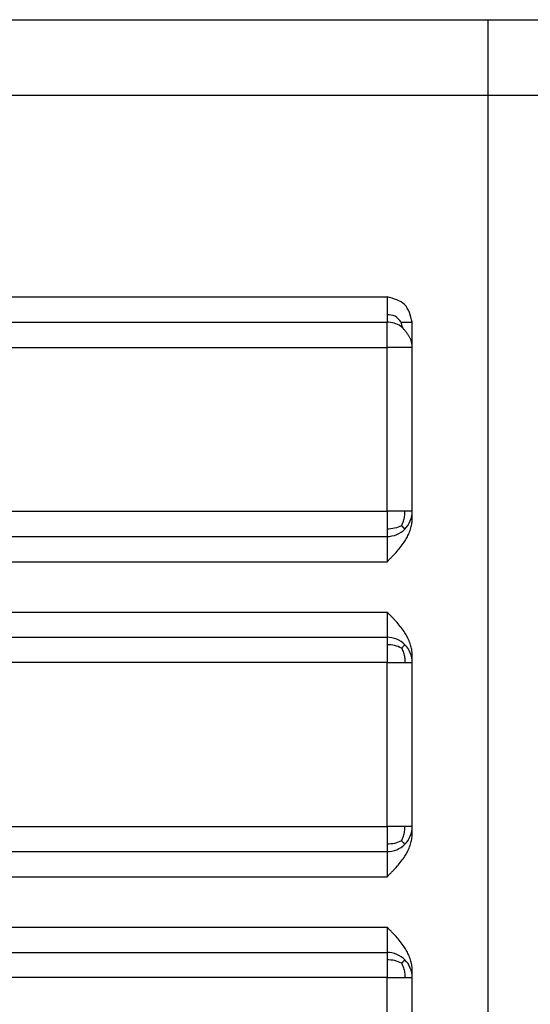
# Model space of a CAD drawing. Header units: inches. Extents: x -280 to 281, y -205 to 205.
# Tile 33 of 38: x 76 to 86, y 9 to 28. Entities that reach past the tile are written whole.
import ezdxf

# ---------------------------------------------------------------- set-up
doc = ezdxf.new("R2010")
doc.units = ezdxf.units.IN

# ---------------------------------------------------------------- blocks, each defined once
blk = doc.blocks.new('5222013340_00_G23_G27_BF_B14R_Motor_Bgr_63_EEXDe_1_1__1', base_point=(-96.5, -49.251))
at = {"color": 7, "linetype": 'Continuous'}
for p, q in [((151, 56.249), (170, 56.249)), ((170, 56.249), (183, 56.249)), ((131.5, 44.249), (166, 44.249)), ((167, 43.249), (167, 44.249)), ((167, 36.749), (167, 43.249)), ((167, 36.481), (167, 36.749)), ((131.5, 35.749), (166, 35.749)), ((131.5, 31.749), (166, 31.749)), ((167, 30.749), (167, 31.017)), ((167, 24.249), (167, 30.749)), ((167, 23.981), (167, 24.249)), ((131.5, 23.249), (166, 23.249)), ((131.5, 19.249), (166, 19.249)), ((167, 18.249), (167, 18.517)), ((167, 11.749), (167, 18.249))]:
    blk.add_line(p, q, dxfattribs=at)
at = {"color": 8, "linetype": 'Continuous'}
for p, q in [((170, 56.249), (170, 53.249)), ((151, 53.249), (170, 53.249)), ((170, 53.249), (183, 53.249)), ((170, 53.249), (170, -22.751)), ((131.5, 45.249), (166, 45.249)), ((166, 43.249), (166, 44.249)), ((131.5, 43.249), (166, 43.249)), ((166, 36.749), (166, 43.249)), ((167, 43.249), (166, 43.249)), ((166, 24.249), (166, 30.749)), ((166, 11.749), (166, 18.249))]:
    blk.add_line(p, q, dxfattribs=at)
at = {"color": 7, "linetype": 'Continuous'}
for centre, start, end in [((166, 43.249), 57.4758, 90), ((166, 36.749), 315, 360), ((166, 36.749), 270, 315), ((166, 30.749), 45, 90), ((166, 30.749), 0, 45), ((166, 24.249), 315, 360), ((166, 24.249), 270, 315), ((166, 18.249), 45, 90), ((166, 18.249), 0, 45)]:
    blk.add_arc(centre, 1, start, end, dxfattribs=at)
at = {"color": 8, "linetype": 'Continuous'}
for points, knots in [([(166, 45.249), (166, 45.226), (166, 45.18), (166, 45.103), (166, 44.998), (166, 44.875), (166, 44.752), (166, 44.644), (166, 44.577), (166, 44.542)], [0, 0, 0, 0, 0.069749, 0.1374461, 0.2320911, 0.3826835, 0.5068363, 0.6026752, 0.7071068, 0.7071068, 0.7071068, 0.7071068]), ([(166, 44.542), (166, 44.505), (166, 44.433), (166, 44.348), (166, 44.287), (166, 44.262), (166, 44.249)], [0, 0, 0, 0, 0.1112849, 0.2167728, 0.254833, 0.2928932, 0.2928932, 0.2928932, 0.2928932]), ([(166.558, 44.249), (166.486, 44.343), (166.346, 44.528), (166.114, 44.538), (166, 44.542)], [0, 0, 0, 0, 0.3365166, 0.6607595, 0.6607595, 0.6607595, 0.6607595]), ([(166.558, 44.249), (166.564, 44.198), (166.573, 44.11), (166.619, 44.034), (166.637, 44.002)], [0, 0, 0, 0, 0.1530578, 0.2618082, 0.2618082, 0.2618082, 0.2618082]), ([(166.558, 44.249), (166.592, 44.249), (166.66, 44.249), (166.768, 44.249), (166.881, 44.249), (166.96, 44.249), (167, 44.249)], [0, 0, 0, 0, 0.1020502, 0.2041004, 0.3229473, 0.4417942, 0.4417942, 0.4417942, 0.4417942]), ([(131.5, 36.749), (131.523, 36.749), (131.571, 36.749), (137.344, 36.749), (148.821, 36.749), (160.274, 36.749), (166, 36.749)], [0, 0, 0, 0, 0.070953, 0.141853, 17.321142, 34.500431, 34.500431, 34.500431, 34.500431]), ([(166, 36.749), (166, 36.686), (166, 36.563), (166, 36.38), (166, 36.207), (166, 36.094), (166, 36.042)], [0, 0, 0, 0, 0.1891185, 0.3680946, 0.5497928, 0.7071067, 0.7071067, 0.7071067, 0.7071067]), ([(166.707, 36.749), (166.657, 36.749), (166.548, 36.749), (166.378, 36.749), (166.193, 36.749), (166.065, 36.749), (166, 36.749)], [0, 0, 0, 0, 0.1515365, 0.3244233, 0.5120164, 0.7071068, 0.7071068, 0.7071068, 0.7071068]), ([(166.577, 36.177), (166.591, 36.208), (166.619, 36.268), (166.653, 36.361), (166.679, 36.454), (166.696, 36.547), (166.706, 36.645), (166.707, 36.713), (166.707, 36.749)], [0, 0, 0, 0, 0.1007964, 0.2003149, 0.2958553, 0.3887386, 0.4843943, 0.5921619, 0.5921619, 0.5921619, 0.5921619]), ([(167, 36.749), (166.987, 36.749), (166.962, 36.749), (166.906, 36.749), (166.821, 36.749), (166.749, 36.749), (166.707, 36.749)], [0, 0, 0, 0, 0.0380602, 0.0761205, 0.1685304, 0.2928932, 0.2928932, 0.2928932, 0.2928932]), ([(166.577, 36.177), (166.487, 36.137), (166.303, 36.055), (166.102, 36.046), (166, 36.042)], [0, 0, 0, 0, 0.2927896, 0.5973845, 0.5973845, 0.5973845, 0.5973845]), ([(166, 36.042), (166, 35.999), (166, 35.925), (166, 35.839), (166, 35.788), (166, 35.765), (166, 35.754), (166, 35.749)], [0, 0, 0, 0, 0.128881, 0.2226816, 0.2588554, 0.2797053, 0.2928933, 0.2928933, 0.2928933, 0.2928933]), ([(166.577, 36.177), (166.582, 36.172), (166.591, 36.163), (166.604, 36.149), (166.617, 36.136), (166.629, 36.124), (166.64, 36.112), (166.65, 36.101), (166.66, 36.092), (166.668, 36.083), (166.676, 36.075), (166.683, 36.068), (166.689, 36.062), (166.694, 36.056), (166.698, 36.052), (166.702, 36.048), (166.704, 36.046), (166.706, 36.044), (166.707, 36.043), (166.707, 36.042), (166.707, 36.042)], [0, 0, 0, 0, 0.0202023, 0.0394842, 0.0577639, 0.0749697, 0.0910403, 0.1059249, 0.1195832, 0.1319849, 0.1431106, 0.1529508, 0.1615067, 0.1687898, 0.174822, 0.1796356, 0.1832738, 0.1857908, 0.1872553, 0.1877795, 0.1877795, 0.1877795, 0.1877795]), ([(166, 35.749), (166, 35.736), (166, 35.711), (166, 35.67), (166, 35.625), (166, 35.574), (166, 35.517), (166, 35.452), (166, 35.378), (166, 35.298), (166, 35.215), (166, 35.151), (166, 35.103), (166, 35.07), (166, 35.034), (166, 34.996), (166, 34.957), (166, 34.919), (166, 34.882), (166, 34.847), (166, 34.816), (166, 34.79), (166, 34.77), (166, 34.757), (166, 34.751), (166, 34.749)], [0, 0, 0, 0, 0.0381945, 0.076389, 0.122259, 0.1729566, 0.2294648, 0.2927665, 0.3688187, 0.4505216, 0.5342399, 0.616338, 0.6450981, 0.6781808, 0.7144413, 0.7527351, 0.7919174, 0.8308435, 0.8683688, 0.9033485, 0.934638, 0.9610926, 0.9815676, 0.9949183, 1, 1, 1, 1]), ([(131.5, 34.749), (131.524, 34.749), (131.571, 34.749), (137.344, 34.749), (148.821, 34.749), (160.274, 34.749), (166, 34.749)], [0, 0, 0, 0, 0.070572, 0.141174, 17.320464, 34.499753, 34.499753, 34.499753, 34.499753]), ([(131.5, 32.749), (131.524, 32.749), (131.571, 32.749), (137.344, 32.749), (148.821, 32.749), (160.274, 32.749), (166, 32.749)], [0, 0, 0, 0, 0.070479, 0.14101, 17.3203, 34.499589, 34.499589, 34.499589, 34.499589]), ([(166, 32.749), (166, 32.684), (166, 32.556), (166, 32.371), (166, 32.201), (166, 32.052), (166, 31.929), (166, 31.844), (166, 31.787), (166, 31.762), (166, 31.749)], [0, 0, 0, 0, 0.195516, 0.383486, 0.554025, 0.707119, 0.830967, 0.92356, 0.96178, 1, 1, 1, 1]), ([(166, 31.749), (166, 31.737), (166, 31.714), (166, 31.659), (166, 31.573), (166, 31.499), (166, 31.456)], [0, 0, 0, 0, 0.0351058, 0.0702117, 0.1639759, 0.2928933, 0.2928933, 0.2928933, 0.2928933]), ([(166, 31.456), (166, 31.404), (166, 31.291), (166, 31.116), (166, 30.933), (166, 30.81), (166, 30.749)], [0, 0, 0, 0, 0.1573416, 0.3390121, 0.5229699, 0.7071066, 0.7071066, 0.7071066, 0.7071066]), ([(166.577, 31.321), (166.487, 31.361), (166.303, 31.443), (166.102, 31.452), (166, 31.456)], [0, 0, 0, 0, 0.2927896, 0.5973846, 0.5973846, 0.5973846, 0.5973846]), ([(166.577, 31.321), (166.585, 31.329), (166.599, 31.344), (166.62, 31.365), (166.638, 31.385), (166.655, 31.402), (166.669, 31.417), (166.681, 31.429), (166.691, 31.439), (166.698, 31.446), (166.703, 31.451), (166.706, 31.454), (166.707, 31.456), (166.707, 31.456)], [0, 0, 0, 0, 0.0325845, 0.0625656, 0.0896276, 0.113529, 0.134103, 0.1512572, 0.1649738, 0.1753093, 0.1823951, 0.1864403, 0.1877627, 0.1877627, 0.1877627, 0.1877627]), ([(166.577, 31.321), (166.591, 31.29), (166.619, 31.23), (166.653, 31.137), (166.679, 31.044), (166.696, 30.951), (166.706, 30.853), (166.707, 30.785), (166.707, 30.749)], [0, 0, 0, 0, 0.1007964, 0.2003149, 0.2958554, 0.3887386, 0.4843943, 0.5921619, 0.5921619, 0.5921619, 0.5921619]), ([(166, 30.749), (160.274, 30.749), (148.821, 30.749), (137.344, 30.749), (131.571, 30.749), (131.524, 30.749), (131.5, 30.749)], [0, 0, 0, 0, 17.179289, 34.358579, 34.429322, 34.500075, 34.500075, 34.500075, 34.500075]), ([(166, 30.749), (166.065, 30.749), (166.193, 30.749), (166.378, 30.749), (166.548, 30.749), (166.657, 30.749), (166.707, 30.749)], [0, 0, 0, 0, 0.1950903, 0.3826835, 0.5555702, 0.7071068, 0.7071068, 0.7071068, 0.7071068]), ([(166.707, 30.749), (166.712, 30.749), (166.727, 30.749), (166.758, 30.749), (166.803, 30.749), (166.86, 30.749), (166.914, 30.749), (166.962, 30.749), (166.987, 30.749), (167, 30.749)], [0, 0, 0, 0, 0.0139678, 0.0455589, 0.0918434, 0.1498914, 0.2167728, 0.254833, 0.2928932, 0.2928932, 0.2928932, 0.2928932]), ([(131.5, 24.249), (131.523, 24.249), (131.571, 24.249), (137.344, 24.249), (148.821, 24.249), (160.274, 24.249), (166, 24.249)], [0, 0, 0, 0, 0.070953, 0.141853, 17.321142, 34.500431, 34.500431, 34.500431, 34.500431]), ([(166, 24.249), (166, 24.186), (166, 24.063), (166, 23.88), (166, 23.707), (166, 23.594), (166, 23.542)], [0, 0, 0, 0, 0.1890051, 0.3680946, 0.54979, 0.7071067, 0.7071067, 0.7071067, 0.7071067]), ([(166.707, 24.249), (166.657, 24.249), (166.548, 24.249), (166.378, 24.249), (166.193, 24.249), (166.065, 24.249), (166, 24.249)], [0, 0, 0, 0, 0.1515365, 0.3244233, 0.5120164, 0.7071068, 0.7071068, 0.7071068, 0.7071068]), ([(166.577, 23.677), (166.591, 23.708), (166.619, 23.768), (166.653, 23.861), (166.679, 23.954), (166.696, 24.047), (166.706, 24.145), (166.707, 24.213), (166.707, 24.249)], [0, 0, 0, 0, 0.1007964, 0.2003149, 0.2958553, 0.3887386, 0.4843943, 0.5921619, 0.5921619, 0.5921619, 0.5921619]), ([(167, 24.249), (166.987, 24.249), (166.962, 24.249), (166.906, 24.249), (166.821, 24.249), (166.749, 24.249), (166.707, 24.249)], [0, 0, 0, 0, 0.0380602, 0.0761205, 0.1685304, 0.2928932, 0.2928932, 0.2928932, 0.2928932]), ([(166.577, 23.677), (166.487, 23.637), (166.303, 23.555), (166.102, 23.546), (166, 23.542)], [0, 0, 0, 0, 0.2927896, 0.5973845, 0.5973845, 0.5973845, 0.5973845]), ([(166, 23.542), (166, 23.499), (166, 23.425), (166, 23.339), (166, 23.288), (166, 23.265), (166, 23.254), (166, 23.249)], [0, 0, 0, 0, 0.1288814, 0.2226816, 0.2588554, 0.2797053, 0.2928933, 0.2928933, 0.2928933, 0.2928933]), ([(166.577, 23.677), (166.582, 23.672), (166.591, 23.663), (166.604, 23.649), (166.617, 23.636), (166.629, 23.624), (166.64, 23.612), (166.65, 23.601), (166.66, 23.592), (166.668, 23.583), (166.676, 23.575), (166.683, 23.568), (166.689, 23.562), (166.694, 23.556), (166.698, 23.552), (166.702, 23.548), (166.704, 23.546), (166.706, 23.544), (166.707, 23.543), (166.707, 23.542), (166.707, 23.542)], [0, 0, 0, 0, 0.0202023, 0.0394842, 0.0577639, 0.0749697, 0.0910403, 0.1059249, 0.1195832, 0.1319849, 0.1431106, 0.1529508, 0.1615067, 0.1687898, 0.174822, 0.1796356, 0.1832738, 0.1857908, 0.1872553, 0.1877795, 0.1877795, 0.1877795, 0.1877795]), ([(166, 23.249), (166, 23.236), (166, 23.211), (166, 23.181), (166, 23.158), (166, 23.143), (166, 23.127), (166, 23.109), (166, 23.091), (166, 23.071), (166, 23.05), (166, 23.028), (166, 23.005), (166, 22.981), (166, 22.957), (166, 22.933), (166, 22.909), (166, 22.885), (166, 22.861), (166, 22.835), (166, 22.809), (166, 22.783), (166, 22.755), (166, 22.726), (166, 22.696), (166, 22.665), (166, 22.64), (166, 22.621), (166, 22.608), (166, 22.595), (166, 22.581), (166, 22.567), (166, 22.553), (166, 22.538), (166, 22.523), (166, 22.507), (166, 22.492), (166, 22.477), (166, 22.461), (166, 22.446), (166, 22.43), (166, 22.415), (166, 22.401), (166, 22.386), (166, 22.372), (166, 22.358), (166, 22.345), (166, 22.332), (166, 22.321), (166, 22.309), (166, 22.299), (166, 22.289), (166, 22.28), (166, 22.273), (166, 22.266), (166, 22.26), (166, 22.256), (166, 22.252), (166, 22.25), (166, 22.249), (166, 22.249)], [0, 0, 0, 0, 0.0381945, 0.076389, 0.0902706, 0.1054058, 0.1217628, 0.1393095, 0.1580141, 0.1778445, 0.1987689, 0.2207552, 0.2437716, 0.267786, 0.2927665, 0.316027, 0.3396325, 0.3636815, 0.3882726, 0.4135042, 0.4394749, 0.4662832, 0.4940277, 0.5228069, 0.5527194, 0.5838635, 0.616338, 0.6283054, 0.6409114, 0.6540922, 0.6677839, 0.6819226, 0.6964445, 0.7112857, 0.7263823, 0.7416705, 0.7570863, 0.772566, 0.7880457, 0.8034615, 0.8187494, 0.8338458, 0.8486866, 0.8632081, 0.8773463, 0.8910374, 0.9042175, 0.9168227, 0.9287893, 0.9400533, 0.9505508, 0.960218, 0.968991, 0.9768059, 0.983599, 0.9893062, 0.9938638, 0.9972079, 0.9992746, 1, 1, 1, 1]), ([(131.5, 22.249), (131.524, 22.249), (131.571, 22.249), (137.344, 22.249), (148.821, 22.249), (160.274, 22.249), (166, 22.249)], [0, 0, 0, 0, 0.070572, 0.141174, 17.320464, 34.499753, 34.499753, 34.499753, 34.499753]), ([(131.5, 20.249), (131.524, 20.249), (131.571, 20.249), (137.344, 20.249), (148.821, 20.249), (160.274, 20.249), (166, 20.249)], [0, 0, 0, 0, 0.070479, 0.14101, 17.3203, 34.499589, 34.499589, 34.499589, 34.499589]), ([(166, 20.249), (166, 20.184), (166, 20.056), (166, 19.871), (166, 19.7), (166, 19.551), (166, 19.428), (166, 19.344), (166, 19.287), (166, 19.262), (166, 19.249)], [0, 0, 0, 0, 0.195516, 0.383486, 0.555261, 0.707119, 0.831484, 0.92356, 0.96178, 1, 1, 1, 1]), ([(166, 19.249), (166, 19.237), (166, 19.214), (166, 19.159), (166, 19.073), (166, 18.999), (166, 18.956)], [0, 0, 0, 0, 0.0351058, 0.0702117, 0.1639749, 0.2928933, 0.2928933, 0.2928933, 0.2928933]), ([(166, 18.956), (166, 18.904), (166, 18.791), (166, 18.616), (166, 18.433), (166, 18.31), (166, 18.249)], [0, 0, 0, 0, 0.1573483, 0.3390121, 0.5231046, 0.7071067, 0.7071067, 0.7071067, 0.7071067]), ([(166.577, 18.821), (166.487, 18.861), (166.303, 18.943), (166.102, 18.952), (166, 18.956)], [0, 0, 0, 0, 0.2927896, 0.5973846, 0.5973846, 0.5973846, 0.5973846]), ([(166.577, 18.821), (166.585, 18.829), (166.599, 18.844), (166.62, 18.865), (166.638, 18.885), (166.655, 18.902), (166.669, 18.917), (166.681, 18.929), (166.691, 18.939), (166.698, 18.946), (166.703, 18.951), (166.706, 18.954), (166.707, 18.956), (166.707, 18.956)], [0, 0, 0, 0, 0.0325845, 0.0625656, 0.0896276, 0.113529, 0.134103, 0.1512572, 0.1649738, 0.1753093, 0.1823951, 0.1864403, 0.1877627, 0.1877627, 0.1877627, 0.1877627]), ([(166.577, 18.821), (166.591, 18.79), (166.619, 18.73), (166.653, 18.637), (166.679, 18.544), (166.696, 18.451), (166.706, 18.353), (166.707, 18.285), (166.707, 18.249)], [0, 0, 0, 0, 0.1007964, 0.2003149, 0.2958554, 0.3887386, 0.4843943, 0.5921619, 0.5921619, 0.5921619, 0.5921619]), ([(166, 18.249), (160.274, 18.249), (148.821, 18.249), (137.344, 18.249), (131.571, 18.249), (131.524, 18.249), (131.5, 18.249)], [0, 0, 0, 0, 17.179289, 34.358579, 34.429322, 34.500075, 34.500075, 34.500075, 34.500075]), ([(166, 18.249), (166.065, 18.249), (166.193, 18.249), (166.378, 18.249), (166.531, 18.249), (166.639, 18.249), (166.69, 18.249), (166.707, 18.249)], [0, 0, 0, 0, 0.1950903, 0.3826835, 0.5552127, 0.6551062, 0.7071068, 0.7071068, 0.7071068, 0.7071068]), ([(166.707, 18.249), (166.745, 18.249), (166.817, 18.249), (166.902, 18.249), (166.962, 18.249), (166.987, 18.249), (167, 18.249)], [0, 0, 0, 0, 0.1139436, 0.2167728, 0.254833, 0.2928932, 0.2928932, 0.2928932, 0.2928932])]:
    blk.add_open_spline(points, degree=3, knots=knots, dxfattribs=at)
at = {"color": 7, "linetype": 'Continuous'}
blk.add_open_spline([(167, 44.249), (166.932, 44.514), (166.795, 45.044), (166.265, 45.181), (166, 45.249)], degree=3, dxfattribs=at)
for points, knots in [([(166.637, 44.002), (166.633, 44.007), (166.625, 44.017), (166.614, 44.029), (166.604, 44.04), (166.595, 44.049), (166.586, 44.058), (166.573, 44.068), (166.557, 44.08), (166.544, 44.088), (166.538, 44.092)], [0, 0, 0, 0, 0.0194586, 0.0374026, 0.0506281, 0.0621485, 0.076015, 0.0898314, 0.1105959, 0.1350554, 0.1350554, 0.1350554, 0.1350554]), ([(167, 43.249), (167, 43.25), (167, 43.251), (167, 43.258), (167, 43.27), (166.999, 43.286), (166.998, 43.308), (166.996, 43.335), (166.992, 43.366), (166.988, 43.395), (166.981, 43.433), (166.969, 43.478), (166.952, 43.532), (166.931, 43.583), (166.908, 43.632), (166.882, 43.68), (166.852, 43.728), (166.818, 43.777), (166.782, 43.826), (166.745, 43.873), (166.708, 43.918), (166.673, 43.961), (166.649, 43.989), (166.637, 44.002)], [0, 0, 0, 0, 0.0014742, 0.0029484, 0.0211929, 0.0378504, 0.0528161, 0.0865831, 0.1181576, 0.1475355, 0.1746978, 0.2324552, 0.2884373, 0.3431076, 0.3971689, 0.4516944, 0.5070505, 0.5677657, 0.6287051, 0.6897825, 0.7470929, 0.8030057, 0.857013, 0.857013, 0.857013, 0.857013]), ([(166, 34.749), (166.018, 34.767), (166.048, 34.797), (166.093, 34.843), (166.136, 34.885), (166.181, 34.931), (166.226, 34.978), (166.269, 35.023), (166.313, 35.07), (166.4, 35.165), (166.527, 35.313), (166.65, 35.478), (166.733, 35.608), (166.783, 35.696), (166.831, 35.788), (166.891, 35.919), (166.948, 36.086), (166.983, 36.252), (166.998, 36.381), (166.999, 36.447), (167, 36.481)], [0, 0, 0, 0, 0.076107, 0.128248, 0.1921, 0.256912, 0.321518, 0.385789, 0.444379, 0.514683, 0.773058, 1.028114, 1.131469, 1.235036, 1.33231, 1.442367, 1.668163, 1.858165, 1.952324, 2.055687, 2.055687, 2.055687, 2.055687]), ([(167, 31.017), (166.999, 31.048), (166.998, 31.114), (166.984, 31.243), (166.948, 31.413), (166.891, 31.579), (166.831, 31.71), (166.783, 31.802), (166.733, 31.89), (166.65, 32.02), (166.527, 32.186), (166.4, 32.333), (166.313, 32.428), (166.269, 32.475), (166.226, 32.52), (166.181, 32.567), (166.136, 32.613), (166.093, 32.656), (166.048, 32.701), (166.018, 32.731), (166, 32.749)], [0, 0, 0, 0, 0.093614, 0.197523, 0.387534, 0.61332, 0.723366, 0.820651, 0.924219, 1.027573, 1.282615, 1.541004, 1.611369, 1.669898, 1.734168, 1.798775, 1.863586, 1.927439, 1.979493, 2.055687, 2.055687, 2.055687, 2.055687]), ([(166, 22.249), (166.018, 22.267), (166.048, 22.297), (166.093, 22.343), (166.136, 22.385), (166.181, 22.431), (166.226, 22.478), (166.269, 22.523), (166.313, 22.57), (166.4, 22.665), (166.527, 22.813), (166.65, 22.978), (166.733, 23.108), (166.783, 23.196), (166.831, 23.288), (166.891, 23.419), (166.948, 23.586), (166.984, 23.754), (166.998, 23.883), (166.999, 23.949), (167, 23.981)], [0, 0, 0, 0, 0.076107, 0.128248, 0.1921, 0.256912, 0.321518, 0.385789, 0.444379, 0.514683, 0.773058, 1.028114, 1.131469, 1.235036, 1.33231, 1.442367, 1.668163, 1.858165, 1.958659, 2.055687, 2.055687, 2.055687, 2.055687]), ([(167, 18.517), (166.999, 18.552), (166.998, 18.617), (166.983, 18.749), (166.948, 18.916), (166.889, 19.082), (166.831, 19.21), (166.783, 19.302), (166.733, 19.39), (166.65, 19.52), (166.527, 19.686), (166.4, 19.833), (166.313, 19.928), (166.269, 19.975), (166.226, 20.02), (166.181, 20.067), (166.136, 20.113), (166.093, 20.156), (166.048, 20.201), (166.018, 20.231), (166, 20.249)], [0, 0, 0, 0, 0.103363, 0.197522, 0.396682, 0.613322, 0.723367, 0.820652, 0.924221, 1.027575, 1.282616, 1.541006, 1.61137, 1.669899, 1.734169, 1.798777, 1.863587, 1.92744, 1.979495, 2.055689, 2.055689, 2.055689, 2.055689])]:
    blk.add_open_spline(points, degree=3, knots=knots, dxfattribs=at)
blk = doc.blocks.new('5222013340_00_G23_G27_BF_B14R_Motor_Bgr_63_EEXDe_1__2', base_point=(-96.5, -49.251))
blk.add_blockref('5222013340_00_G23_G27_BF_B14R_Motor_Bgr_63_EEXDe_1_1__1', (-96.5, -49.251))
blk = doc.blocks.new('VordansichtA_von_', base_point=(60.25, 50))
blk.add_blockref('5222013340_00_G23_G27_BF_B14R_Motor_Bgr_63_EEXDe_1__2', (-96.5, -49.251))

msp = doc.modelspace()

# ---------------------------------------------------------------- block references
at = {"xscale": 0.5, "yscale": 0.5, "zscale": 0.5}
msp.add_blockref('VordansichtA_von_', (30.125, 25), dxfattribs=at)

doc.saveas('drawing.dxf')
